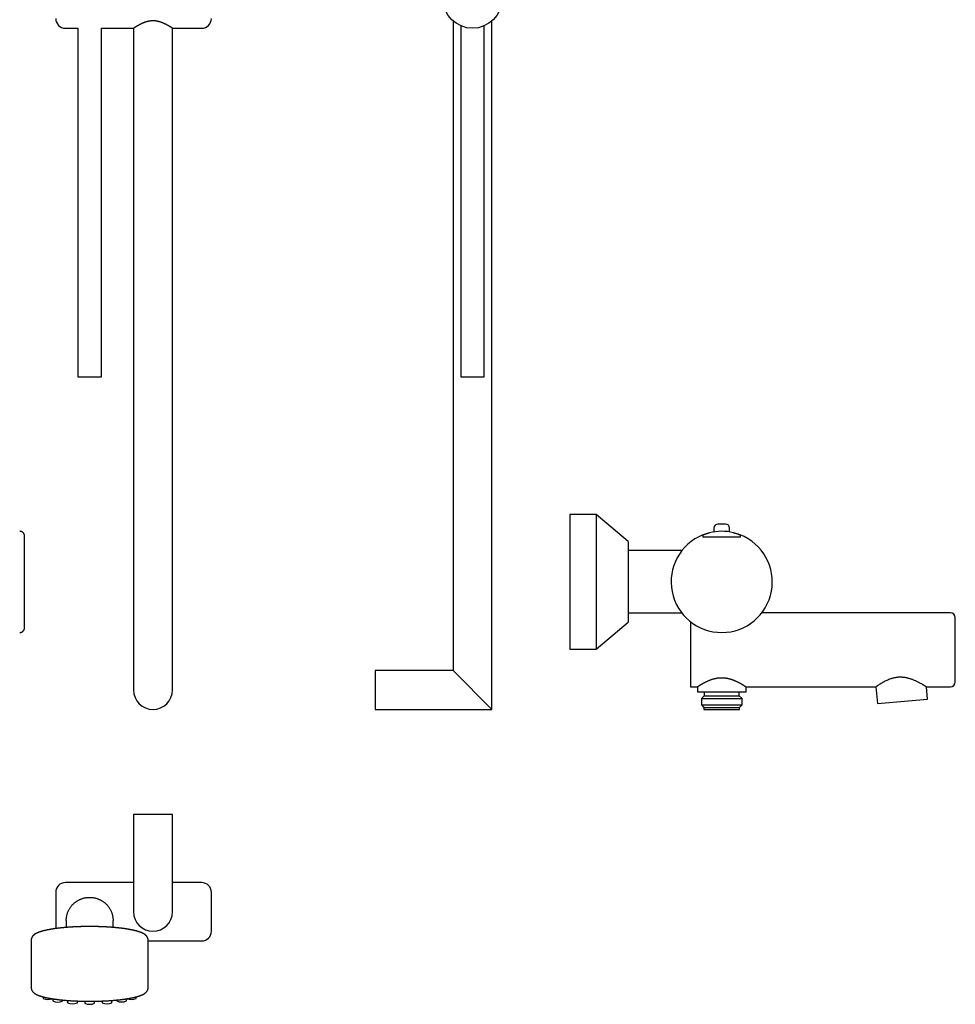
# Model space of a CAD drawing. Header units: millimetres. Extents: x 8 to 1188, y 12 to 1567.
# Tile 13 of 14: x 707 to 1188, y 745 to 1251. Entities that reach past the tile are written whole.
import ezdxf

# ---------------------------------------------------------------- set-up
doc = ezdxf.new("R2010")
doc.units = ezdxf.units.MM

msp = doc.modelspace()

# ---------------------------------------------------------------- linework, layer by layer
at = {"color": 7, "linetype": 'Continuous', "lineweight": 30}
for p, q in [((930, 1250.82), (930, 917)), ((950, 897), (950, 1250.82)), ((730.87, 1247), (737.32, 1247)), ((737.32, 1247), (737.32, 1067.9)), ((749.32, 1247), (765.87, 1247)), ((749.32, 1067.9), (749.32, 1247)), ((765.87, 1247), (765.87, 907)), ((785.87, 1247), (800.87, 1247)), ((785.87, 907), (785.87, 1247)), ((934, 1248.25), (934, 1067.9)), ((946, 1067.9), (946, 1248.25)), ((737.32, 1067.9), (749.32, 1067.9)), ((934, 1067.9), (946, 1067.9)), ((1003.44, 997.17), (990, 997.17)), ((990, 997.17), (990, 927.99)), ((1019.97, 983.31), (1003.44, 997.17)), ((1003.44, 997.17), (1003.44, 927.99)), ((1068.03, 992.17), (1066.03, 992.17)), ((1070.02, 992.17), (1068.03, 992.17)), ((1064.03, 990.17), (1064.03, 988.22)), ((1072.02, 988.2), (1072.02, 990.17)), ((1019.97, 983.31), (1019.97, 941.85)), ((1073.15, 985.45), (1062.83, 985.45)), ((1047.56, 978.6), (1019.97, 978.6)), ((1019.97, 946.56), (1047.46, 946.56)), ((1185.5, 946.65), (1088.58, 946.65)), ((1003.44, 927.99), (1019.97, 941.85)), ((1052, 942.01), (1052, 908.61)), ((1188, 911.11), (1188, 944.15)), ((990, 927.99), (1003.44, 927.99)), ((930, 917), (890, 917)), ((890, 917), (890, 897)), ((930, 917), (950, 897)), ((1052, 908.61), (1055.51, 908.61)), ((1055.51, 908.61), (1055.51, 906)), ((1055.51, 906), (1080.49, 906)), ((1058.99, 906), (1058.99, 903.99)), ((1077.01, 903.99), (1077.01, 906)), ((1080.49, 908.61), (1147.22, 908.61)), ((1080.49, 906), (1080.49, 908.61)), ((1147.22, 908.61), (1147.97, 900.06)), ((1173.17, 908.61), (1185.5, 908.61)), ((1173.72, 902.32), (1173.17, 908.61)), ((1058.99, 903.99), (1057.54, 902.54)), ((1057.54, 902.54), (1057.54, 899.36)), ((1057.54, 902.54), (1068, 902.54)), ((1058.99, 903.99), (1077.01, 903.99)), ((1068, 902.54), (1078.46, 902.54)), ((1078.46, 902.54), (1077.01, 903.99)), ((1078.46, 899.36), (1078.46, 902.54)), ((1147.97, 900.06), (1173.72, 902.32)), ((890, 897), (950, 897)), ((1057.54, 899.36), (1058.9, 898)), ((1057.54, 899.36), (1078.46, 899.36)), ((1058.9, 898), (1058.9, 897)), ((1058.9, 898), (1077.1, 898)), ((1058.9, 897), (1077.1, 897)), ((1077.1, 898), (1078.46, 899.36)), ((1077.1, 897), (1077.1, 898)), ((765.87, 843), (765.87, 793)), ((775.87, 843), (765.87, 843)), ((785.87, 843), (775.87, 843)), ((785.87, 793), (785.87, 843)), ((765.87, 808), (730.87, 808)), ((800.87, 808), (785.87, 808)), ((725.87, 803), (725.87, 784.38)), ((731.31, 788.59), (731.31, 784.96)), ((755.32, 784.96), (755.32, 788.59)), ((713.32, 778.56), (713.32, 753.89)), ((773.32, 753.89), (773.32, 778.56)), ((773.32, 778), (800.87, 778)), ((719.4, 749.29), (719.4, 748.47)), ((767.27, 748.49), (767.27, 749.3)), ((724.44, 748.28), (724.44, 747.16)), ((729.46, 747.16), (729.46, 747.66)), ((731.98, 747.44), (731.98, 746.29)), ((736.99, 746.29), (736.99, 747.15)), ((740.86, 747.05), (740.86, 745.99)), ((745.87, 745.99), (745.87, 747.05)), ((749.73, 747.16), (749.73, 746.3)), ((754.74, 746.3), (754.74, 747.45)), ((757.25, 747.67), (757.25, 747.18)), ((762.26, 747.18), (762.26, 748.29))]:
    msp.add_line(p, q, dxfattribs=at)
at = {"color": 7, "linetype": 'Continuous', "lineweight": 30, "flags": 128}
for points in [[(1147.22, 908.61), (1147.23, 908.62), (1147.25, 908.64), (1147.3, 908.67), (1147.36, 908.71), (1147.44, 908.77), (1147.54, 908.84), (1147.65, 908.92), (1147.79, 909.02), (1147.93, 909.12), (1148.09, 909.23), (1148.27, 909.35), (1148.46, 909.48), (1148.67, 909.62), (1148.89, 909.77), (1149.13, 909.93), (1149.39, 910.09), (1149.56, 910.2), (1149.74, 910.31), (1149.92, 910.42), (1150.12, 910.54), (1150.35, 910.68), (1150.6, 910.83), (1150.85, 910.98), (1151.12, 911.12), (1151.34, 911.25), (1151.57, 911.37), (1151.81, 911.5), (1152.05, 911.63), (1152.49, 911.84), (1152.94, 912.06), (1153.41, 912.27), (1153.89, 912.47), (1154.4, 912.67), (1154.93, 912.85), (1155.2, 912.94), (1155.47, 913.03), (1155.75, 913.11), (1156.03, 913.19), (1156.41, 913.28), (1156.8, 913.37), (1157.2, 913.45), (1157.6, 913.51), (1158.01, 913.57), (1158.42, 913.62), (1158.84, 913.65), (1159.26, 913.67), (1159.67, 913.68), (1160.08, 913.68), (1160.49, 913.66), (1160.9, 913.63), (1161.31, 913.59), (1161.73, 913.54), (1162.14, 913.48), (1162.54, 913.41), (1162.86, 913.35), (1163.17, 913.28), (1163.48, 913.2), (1163.79, 913.12), (1164.16, 913.02), (1164.52, 912.91), (1164.88, 912.8), (1165.23, 912.68), (1165.53, 912.58), (1165.81, 912.47), (1166.1, 912.36), (1166.38, 912.25), (1166.93, 912.02), (1167.47, 911.78), (1167.78, 911.64), (1168.09, 911.49), (1168.39, 911.34), (1168.68, 911.2), (1169.16, 910.95), (1169.39, 910.83), (1169.62, 910.71), (1170.03, 910.49), (1170.42, 910.27), (1170.79, 910.06), (1170.96, 909.96), (1171.14, 909.86), (1171.3, 909.76), (1171.47, 909.66), (1171.62, 909.57), (1171.77, 909.48), (1171.92, 909.39), (1172.06, 909.31), (1172.19, 909.23), (1172.31, 909.15), (1172.47, 909.05), (1172.6, 908.97), (1172.73, 908.89), (1172.84, 908.82), (1172.93, 908.76), (1173.01, 908.71), (1173.08, 908.67), (1173.12, 908.64), (1173.16, 908.62), (1173.17, 908.61), (1173.17, 908.61)], [(731.31, 788.59), (731.31, 788.9), (731.32, 789.21), (731.35, 789.52), (731.37, 789.82), (731.41, 790.13), (731.46, 790.44), (731.51, 790.74), (731.57, 791.05), (731.64, 791.35), (731.72, 791.65), (731.8, 791.95), (731.9, 792.24), (732, 792.54), (732.11, 792.83), (732.22, 793.11), (732.35, 793.4), (732.48, 793.68), (732.62, 793.96), (732.76, 794.23), (732.92, 794.5), (733.08, 794.77), (733.25, 795.03), (733.42, 795.29), (733.6, 795.54), (733.79, 795.79), (733.98, 796.03), (734.19, 796.27), (734.39, 796.5), (734.61, 796.73), (734.83, 796.95), (735.05, 797.17), (735.28, 797.38), (735.52, 797.58), (735.76, 797.78), (736.01, 797.97), (736.26, 798.16), (736.51, 798.33), (736.78, 798.51), (737.04, 798.67), (737.31, 798.83), (737.59, 798.98), (737.86, 799.13), (738.15, 799.26), (738.43, 799.39), (738.72, 799.51), (739.01, 799.63), (739.31, 799.74), (739.61, 799.84), (739.91, 799.93), (740.21, 800.01), (740.51, 800.09), (740.82, 800.16), (741.13, 800.22), (741.44, 800.27), (741.75, 800.31), (742.06, 800.35), (742.37, 800.38), (742.69, 800.4), (743, 800.41), (743.32, 800.41), (743.63, 800.41), (743.94, 800.4), (744.26, 800.38), (744.57, 800.35), (744.88, 800.31), (745.19, 800.27), (745.5, 800.22), (745.81, 800.16), (746.12, 800.09), (746.42, 800.01), (746.73, 799.93), (747.03, 799.84), (747.32, 799.74), (747.62, 799.63), (747.91, 799.51), (748.2, 799.39), (748.49, 799.26), (748.77, 799.13), (749.05, 798.98), (749.32, 798.83), (749.59, 798.67), (749.86, 798.51), (750.12, 798.33), (750.37, 798.16), (750.63, 797.97), (750.87, 797.78), (751.11, 797.58), (751.35, 797.38), (751.58, 797.17), (751.81, 796.95), (752.03, 796.73), (752.24, 796.5), (752.45, 796.27), (752.65, 796.03), (752.84, 795.79), (753.03, 795.54), (753.21, 795.29), (753.39, 795.03), (753.55, 794.77), (753.71, 794.5), (753.87, 794.23), (754.01, 793.96), (754.15, 793.68), (754.29, 793.4), (754.41, 793.11), (754.53, 792.83), (754.63, 792.54), (754.74, 792.24), (754.83, 791.95), (754.91, 791.65), (754.99, 791.35), (755.06, 791.05), (755.12, 790.74), (755.18, 790.44), (755.22, 790.13), (755.26, 789.82), (755.29, 789.52), (755.31, 789.21), (755.32, 788.9), (755.32, 788.59), (755.32, 788.59)]]:
    msp.add_lwpolyline(points, dxfattribs=at)
at = {"color": 7, "linetype": 'Continuous', "lineweight": 30}
msp.add_circle((940, 1262), 15, dxfattribs=at)
for centre, radius, start, end in [((730.87, 1252), 5, 180, 270), ((800.87, 1252), 5, 270, 0), ((1066.03, 990.17), 2, 90, 180), ((1070.02, 990.17), 2, 0, 90), ((1067.99, 962.52), 26, 111.857, 68.5404), ((1067.99, 962.52), 26, 76.5584, 103.8103), ((1185.5, 944.15), 2.5, 0, 90), ((1185.5, 911.11), 2.5, 270, 360), ((775.87, 907), 10, 180, 0), ((730.87, 803), 5, 90, 180), ((800.87, 803), 5, 0, 90), ((775.87, 793), 10, 180, 270), ((775.87, 793), 10, 270, 0), ((800.87, 783), 5, 270, 0), ((722.04, 755.11), 7.14, 248.3087, 287.887), ((726.95, 752.8), 6.16, 246.0118, 293.9882), ((734.49, 751.93), 6.16, 246.0118, 293.9882), ((737.8, 761.13), 14.05, 266.696, 272.6704), ((743.37, 751.62), 6.16, 246.0118, 293.9882), ((748.92, 761.13), 14.03, 267.4911, 273.3041), ((752.24, 751.93), 6.16, 246.0118, 293.9882), ((759.75, 752.81), 6.16, 246.0118, 293.9882), ((764.63, 755.15), 7.17, 252.345, 291.646)]:
    msp.add_arc(centre, radius, start, end, dxfattribs=at)
for points, knots in [([(785.87, 1247), (785.87, 1247), (785.86, 1247), (785.84, 1247.02), (785.81, 1247.04), (785.76, 1247.07), (785.7, 1247.11), (785.62, 1247.16), (785.53, 1247.22), (785.43, 1247.29), (785.31, 1247.37), (785.19, 1247.45), (785.05, 1247.53), (784.9, 1247.63), (784.74, 1247.73), (784.56, 1247.84), (784.38, 1247.95), (784.18, 1248.07), (783.97, 1248.2), (783.74, 1248.33), (783.5, 1248.47), (783.24, 1248.61), (782.98, 1248.75), (782.71, 1248.9), (782.42, 1249.04), (782.11, 1249.2), (781.78, 1249.35), (781.42, 1249.52), (781.06, 1249.68), (780.67, 1249.83), (780.28, 1249.98), (779.86, 1250.13), (779.44, 1250.27), (779.04, 1250.38), (778.69, 1250.47), (778.38, 1250.54), (778.06, 1250.61), (777.73, 1250.67), (777.41, 1250.72), (777.07, 1250.76), (776.73, 1250.79), (776.42, 1250.81), (776.13, 1250.82), (775.84, 1250.82), (775.51, 1250.82), (775.15, 1250.8), (774.79, 1250.77), (774.43, 1250.73), (774.07, 1250.68), (773.71, 1250.62), (773.36, 1250.54), (773.01, 1250.46), (772.67, 1250.37), (772.35, 1250.28), (772.03, 1250.18), (771.71, 1250.07), (771.4, 1249.96), (771.09, 1249.84), (770.79, 1249.72), (770.48, 1249.59), (770.17, 1249.45), (769.85, 1249.31), (769.55, 1249.16), (769.25, 1249.01), (768.96, 1248.86), (768.68, 1248.71), (768.41, 1248.56), (768.14, 1248.41), (767.87, 1248.26), (767.61, 1248.1), (767.37, 1247.95), (767.13, 1247.81), (766.92, 1247.68), (766.72, 1247.55), (766.53, 1247.44), (766.38, 1247.34), (766.26, 1247.26), (766.16, 1247.19), (766.07, 1247.13), (766, 1247.09), (765.94, 1247.05), (765.9, 1247.02), (765.87, 1247), (765.87, 1247), (765.87, 1247)], [0, 0, 0, 0, 0.011356, 0.022712, 0.034158, 0.045604, 0.057328, 0.069051, 0.080866, 0.092682, 0.104036, 0.115389, 0.126816, 0.138243, 0.149883, 0.161522, 0.173229, 0.184936, 0.197286, 0.209636, 0.222054, 0.234473, 0.247093, 0.259714, 0.2724, 0.285087, 0.299298, 0.313532, 0.32784, 0.342174, 0.356815, 0.371487, 0.38626, 0.401071, 0.411268, 0.421464, 0.431722, 0.44198, 0.452449, 0.462917, 0.473468, 0.484018, 0.492005, 0.500002, 0.511016, 0.52203, 0.533146, 0.544261, 0.555679, 0.567097, 0.57861, 0.590124, 0.601133, 0.612142, 0.623216, 0.634291, 0.645548, 0.656805, 0.668116, 0.679428, 0.692161, 0.704894, 0.717697, 0.730499, 0.743512, 0.756525, 0.769611, 0.782697, 0.797141, 0.811612, 0.826168, 0.840755, 0.855706, 0.870693, 0.885797, 0.900944, 0.913058, 0.925172, 0.937385, 0.949597, 0.962138, 0.974678, 0.987339, 1, 1, 1, 1]), ([(709.88, 986.02), (709.88, 986.08), (709.87, 986.22), (709.84, 986.45), (709.79, 986.68), (709.71, 986.92), (709.61, 987.15), (709.49, 987.37), (709.34, 987.58), (709.17, 987.77), (708.98, 987.95), (708.77, 988.1), (708.55, 988.23), (708.32, 988.34), (708.08, 988.42), (707.84, 988.48), (707.61, 988.51), (707.45, 988.52), (707.38, 988.52)], [0, 0, 0, 0, 0.049326, 0.109043, 0.170591, 0.233755, 0.29828, 0.362689, 0.427813, 0.493319, 0.558862, 0.62542, 0.6913, 0.756166, 0.819713, 0.881676, 0.941831, 1, 1, 1, 1]), ([(1058.31, 986.65), (1058.31, 986.65), (1058.31, 986.65), (1058.35, 986.67), (1058.4, 986.69), (1058.48, 986.72), (1058.58, 986.76), (1058.69, 986.8), (1058.83, 986.85), (1058.99, 986.91), (1059.16, 986.98), (1059.35, 987.04), (1059.56, 987.12), (1059.79, 987.19), (1060.03, 987.27), (1060.29, 987.36), (1060.57, 987.44), (1060.85, 987.52), (1061.15, 987.61), (1061.46, 987.69), (1061.67, 987.74), (1061.78, 987.77)], [0, 0, 0, 0, 0.0498409, 0.0998664, 0.1498971, 0.1997451, 0.2495014, 0.2994243, 0.3493568, 0.3991264, 0.4507131, 0.502464, 0.554222, 0.6058184, 0.6606396, 0.7156462, 0.7706534, 0.8254751, 0.8836143, 0.9418648, 1, 1, 1, 1]), ([(1058.31, 986.65), (1058.31, 986.65), (1058.31, 986.65), (1058.31, 986.62), (1058.31, 986.58), (1058.31, 986.52), (1058.31, 986.44), (1058.31, 986.36), (1058.31, 986.25), (1058.31, 986.13), (1058.31, 986), (1058.31, 985.86), (1058.31, 985.7), (1058.31, 985.56), (1058.31, 985.47), (1058.31, 985.45)], [0, 0, 0, 0, 0.07791, 0.156381, 0.236606, 0.317432, 0.395339, 0.473773, 0.553828, 0.634424, 0.714602, 0.795287, 0.877515, 0.960252, 1, 1, 1, 1]), ([(1074.03, 987.81), (1074.13, 987.78), (1074.33, 987.73), (1074.63, 987.66), (1074.93, 987.58), (1075.21, 987.49), (1075.49, 987.41), (1075.76, 987.33), (1076.01, 987.25), (1076.25, 987.17), (1076.48, 987.09), (1076.69, 987.02), (1076.87, 986.95), (1077.04, 986.89), (1077.18, 986.84), (1077.29, 986.8), (1077.38, 986.76), (1077.45, 986.74), (1077.49, 986.72), (1077.5, 986.72), (1077.5, 986.72)], [0, 0, 0, 0, 0.055844, 0.11189, 0.16794, 0.223791, 0.279613, 0.335632, 0.391648, 0.447467, 0.503643, 0.560034, 0.616414, 0.672574, 0.7267, 0.781047, 0.835381, 0.889491, 0.944746, 1, 1, 1, 1]), ([(1077.5, 986.72), (1077.5, 986.72), (1077.5, 986.71), (1077.5, 986.69), (1077.5, 986.64), (1077.5, 986.58), (1077.5, 986.51), (1077.5, 986.42), (1077.5, 986.32), (1077.5, 986.2), (1077.5, 986.07), (1077.5, 985.92), (1077.5, 985.76), (1077.5, 985.61), (1077.5, 985.5), (1077.5, 985.45)], [0, 0, 0, 0, 0.07568, 0.151902, 0.229828, 0.308335, 0.384012, 0.460201, 0.537966, 0.616259, 0.694069, 0.772373, 0.852181, 0.932485, 1, 1, 1, 1]), ([(709.88, 985.73), (709.88, 985.77), (709.88, 985.83), (709.88, 985.91), (709.88, 985.97), (709.88, 986), (709.88, 986.02), (709.88, 986.02), (709.88, 986.02)], [0, 0, 0, 0, 0.186353, 0.372498, 0.558593, 0.744794, 0.933939, 1, 1, 1, 1]), ([(709.88, 948.17), (709.88, 948.38), (709.88, 948.78), (709.88, 949.41), (709.88, 950.05), (709.88, 950.71), (709.88, 951.38), (709.88, 952.06), (709.88, 952.6), (709.88, 953), (709.88, 953.24), (709.88, 953.49), (709.88, 953.73), (709.88, 953.98), (709.88, 954.23), (709.88, 954.62), (709.88, 955.17), (709.88, 955.84), (709.88, 956.49), (709.88, 957.12), (709.88, 957.76), (709.88, 958.35), (709.88, 958.9), (709.88, 959.4), (709.88, 959.9), (709.88, 960.4), (709.88, 960.91), (709.88, 961.41), (709.88, 961.99), (709.88, 962.64), (709.88, 963.35), (709.88, 964.06), (709.88, 964.78), (709.88, 965.51), (709.88, 966.25), (709.88, 966.97), (709.88, 967.7), (709.88, 968.42), (709.88, 969.13), (709.88, 969.84), (709.88, 970.53), (709.88, 971.22), (709.88, 971.91), (709.88, 972.59), (709.88, 973.26), (709.88, 973.92), (709.88, 974.56), (709.88, 975.19), (709.88, 975.79), (709.88, 976.39), (709.88, 976.94), (709.88, 977.44), (709.88, 977.9), (709.88, 978.36), (709.88, 978.8), (709.88, 979.23), (709.88, 979.67), (709.88, 980.11), (709.88, 980.56), (709.88, 981), (709.88, 981.38), (709.88, 981.7), (709.88, 981.97), (709.88, 982.23), (709.88, 982.49), (709.88, 982.73), (709.88, 982.97), (709.88, 983.23), (709.88, 983.5), (709.88, 983.79), (709.88, 984.06), (709.88, 984.26), (709.88, 984.4), (709.88, 984.48), (709.88, 984.57), (709.88, 984.65), (709.88, 984.73), (709.88, 984.81), (709.88, 984.93), (709.88, 985.08), (709.88, 985.27), (709.88, 985.44), (709.88, 985.6), (709.88, 985.69), (709.88, 985.73)], [0, 0, 0, 0, 0.015773, 0.031504, 0.04721, 0.062906, 0.078611, 0.09434, 0.110111, 0.1156, 0.121083, 0.126558, 0.132028, 0.137493, 0.142954, 0.14841, 0.163402, 0.178386, 0.19177, 0.205169, 0.218594, 0.232056, 0.242422, 0.252778, 0.263127, 0.273474, 0.283825, 0.294183, 0.30478, 0.319439, 0.334086, 0.348734, 0.363398, 0.378635, 0.393851, 0.409061, 0.424281, 0.439604, 0.454707, 0.469798, 0.48489, 0.499999, 0.515391, 0.53076, 0.546124, 0.561498, 0.57681, 0.591762, 0.606702, 0.621643, 0.636601, 0.649051, 0.661485, 0.673913, 0.686341, 0.698779, 0.711001, 0.725241, 0.739469, 0.753699, 0.767943, 0.77774, 0.787517, 0.797276, 0.807021, 0.816758, 0.826489, 0.836219, 0.849602, 0.863001, 0.876426, 0.889888, 0.89484, 0.899787, 0.904729, 0.909667, 0.914601, 0.919532, 0.924461, 0.938003, 0.95154, 0.967662, 0.983809, 1, 1, 1, 1]), ([(1062.83, 985.45), (1062.64, 985.45), (1062.26, 985.45), (1061.69, 985.45), (1061.13, 985.45), (1060.56, 985.45), (1060, 985.45), (1059.48, 985.45), (1059.01, 985.45), (1058.63, 985.45), (1058.4, 985.45), (1058.31, 985.45)], [0, 0, 0, 0, 0.124182, 0.248361, 0.372864, 0.497361, 0.622589, 0.747806, 0.8423, 0.936786, 1, 1, 1, 1]), ([(1077.5, 985.45), (1077.41, 985.45), (1077.19, 985.45), (1076.84, 985.45), (1076.39, 985.45), (1075.89, 985.45), (1075.35, 985.45), (1074.8, 985.45), (1074.25, 985.45), (1073.7, 985.45), (1073.33, 985.45), (1073.15, 985.45)], [0, 0, 0, 0, 0.061691, 0.15453, 0.247375, 0.372017, 0.496668, 0.622274, 0.747884, 0.873941, 1, 1, 1, 1]), ([(709.88, 939.02), (709.88, 939.02), (709.88, 939.02), (709.88, 939.04), (709.88, 939.07), (709.88, 939.13), (709.88, 939.21), (709.88, 939.33), (709.88, 939.47), (709.88, 939.64), (709.88, 939.84), (709.88, 940.07), (709.88, 940.31), (709.88, 940.56), (709.88, 940.81), (709.88, 941.07), (709.88, 941.36), (709.88, 941.66), (709.88, 941.99), (709.88, 942.29), (709.88, 942.58), (709.88, 942.83), (709.88, 943.1), (709.88, 943.37), (709.88, 943.65), (709.88, 943.95), (709.88, 944.28), (709.88, 944.64), (709.88, 945.01), (709.88, 945.42), (709.88, 945.9), (709.88, 946.44), (709.88, 947), (709.88, 947.58), (709.88, 947.97), (709.88, 948.17)], [0, 0, 0, 0, 0.011783, 0.04398, 0.07619, 0.108439, 0.140757, 0.178467, 0.216085, 0.253655, 0.291223, 0.328833, 0.366529, 0.398182, 0.429767, 0.461311, 0.492839, 0.524378, 0.555955, 0.587596, 0.609834, 0.632037, 0.654212, 0.676371, 0.698521, 0.720672, 0.746792, 0.772941, 0.799133, 0.823885, 0.859122, 0.894316, 0.929503, 0.964718, 1, 1, 1, 1]), ([(707.38, 936.52), (707.45, 936.52), (707.61, 936.53), (707.84, 936.56), (708.08, 936.62), (708.31, 936.7), (708.54, 936.8), (708.76, 936.93), (708.97, 937.08), (709.16, 937.26), (709.33, 937.45), (709.48, 937.66), (709.61, 937.89), (709.71, 938.12), (709.79, 938.35), (709.84, 938.59), (709.87, 938.81), (709.88, 938.96), (709.88, 939.02)], [0, 0, 0, 0, 0.058043, 0.118064, 0.179885, 0.243286, 0.308002, 0.372551, 0.437763, 0.503302, 0.568821, 0.635299, 0.701044, 0.765724, 0.829041, 0.890736, 0.950592, 1, 1, 1, 1]), ([(1055.51, 908.61), (1055.51, 908.61), (1055.52, 908.62), (1055.54, 908.63), (1055.59, 908.66), (1055.64, 908.7), (1055.71, 908.74), (1055.78, 908.78), (1055.85, 908.83), (1055.95, 908.9), (1056.07, 908.97), (1056.21, 909.07), (1056.37, 909.16), (1056.54, 909.27), (1056.73, 909.39), (1056.94, 909.52), (1057.15, 909.65), (1057.39, 909.79), (1057.64, 909.94), (1057.91, 910.09), (1058.19, 910.26), (1058.5, 910.42), (1058.81, 910.6), (1059.14, 910.77), (1059.49, 910.95), (1059.85, 911.13), (1060.24, 911.32), (1060.65, 911.52), (1061.1, 911.71), (1061.56, 911.91), (1062.04, 912.1), (1062.54, 912.28), (1063.05, 912.46), (1063.5, 912.6), (1063.86, 912.7), (1064.17, 912.79), (1064.52, 912.87), (1064.91, 912.96), (1065.31, 913.04), (1065.72, 913.11), (1066.13, 913.17), (1066.55, 913.22), (1066.97, 913.25), (1067.39, 913.28), (1067.81, 913.29), (1068.23, 913.29), (1068.65, 913.27), (1069.07, 913.25), (1069.49, 913.21), (1069.91, 913.16), (1070.32, 913.1), (1070.73, 913.03), (1071.12, 912.95), (1071.5, 912.87), (1071.88, 912.77), (1072.25, 912.67), (1072.62, 912.56), (1072.98, 912.45), (1073.33, 912.33), (1073.71, 912.19), (1074.06, 912.06), (1074.39, 911.93), (1074.68, 911.81), (1074.97, 911.69), (1075.25, 911.56), (1075.53, 911.43), (1075.8, 911.3), (1076.06, 911.18), (1076.35, 911.03), (1076.68, 910.86), (1077.05, 910.67), (1077.41, 910.47), (1077.76, 910.28), (1078.1, 910.09), (1078.42, 909.9), (1078.72, 909.72), (1079, 909.55), (1079.24, 909.41), (1079.45, 909.28), (1079.62, 909.17), (1079.78, 909.07), (1079.93, 908.98), (1080.06, 908.89), (1080.17, 908.82), (1080.27, 908.76), (1080.35, 908.7), (1080.41, 908.66), (1080.45, 908.63), (1080.48, 908.62), (1080.48, 908.61), (1080.49, 908.61)], [0, 0, 0, 0, 0.011453, 0.022906, 0.03445, 0.045994, 0.05478, 0.063566, 0.07239, 0.081214, 0.093093, 0.104533, 0.115974, 0.127488, 0.139002, 0.150659, 0.162315, 0.174039, 0.185762, 0.198144, 0.210561, 0.222995, 0.235549, 0.24812, 0.26081, 0.273516, 0.286256, 0.300446, 0.314685, 0.328948, 0.343402, 0.357885, 0.372573, 0.387294, 0.394689, 0.402089, 0.412333, 0.422577, 0.432883, 0.443189, 0.453636, 0.464082, 0.474608, 0.485133, 0.495387, 0.505641, 0.515975, 0.52631, 0.536807, 0.547305, 0.557882, 0.568459, 0.578341, 0.588238, 0.598232, 0.608227, 0.618271, 0.628315, 0.63845, 0.648596, 0.660467, 0.669427, 0.678386, 0.687371, 0.696356, 0.705416, 0.714476, 0.723561, 0.732645, 0.744831, 0.759022, 0.773262, 0.787527, 0.801979, 0.816459, 0.831138, 0.845849, 0.860625, 0.872072, 0.883519, 0.895038, 0.906557, 0.918236, 0.929915, 0.941683, 0.95345, 0.965041, 0.976631, 0.988316, 1, 1, 1, 1]), ([(805.87, 783), (805.87, 783), (805.87, 783.01), (805.87, 783.03), (805.87, 783.05), (805.87, 783.06), (805.87, 783.07), (805.87, 783.08), (805.87, 783.09), (805.87, 783.1), (805.87, 783.11), (805.87, 783.13), (805.87, 783.14), (805.87, 783.16), (805.87, 783.18), (805.87, 783.21), (805.87, 783.24), (805.87, 783.27), (805.87, 783.3), (805.87, 783.33), (805.87, 783.35), (805.87, 783.36), (805.87, 783.37), (805.87, 783.38), (805.87, 783.38), (805.87, 783.39), (805.87, 783.39), (805.87, 783.4), (805.87, 783.44), (805.87, 783.53), (805.87, 783.69), (805.87, 783.86), (805.87, 784.05), (805.87, 784.26), (805.87, 784.49), (805.87, 784.74), (805.87, 784.98), (805.87, 785.23), (805.87, 785.48), (805.87, 785.76), (805.87, 786.05), (805.87, 786.35), (805.87, 786.65), (805.87, 786.94), (805.87, 787.26), (805.87, 787.59), (805.87, 787.93), (805.87, 788.3), (805.87, 788.69), (805.87, 789.11), (805.87, 789.48), (805.87, 789.81), (805.87, 790.08), (805.87, 790.27), (805.87, 790.37), (805.87, 790.4), (805.87, 790.42), (805.87, 790.45), (805.87, 790.48), (805.87, 790.51), (805.87, 790.54), (805.87, 790.57), (805.87, 790.6), (805.87, 790.65), (805.87, 790.72), (805.87, 790.79), (805.87, 790.87), (805.87, 790.95), (805.87, 791.05), (805.87, 791.15), (805.87, 791.26), (805.87, 791.39), (805.87, 791.53), (805.87, 791.66), (805.87, 791.78), (805.87, 791.91), (805.87, 792.18), (805.87, 792.48), (805.87, 792.74), (805.87, 792.84), (805.87, 792.87), (805.87, 792.89), (805.87, 792.92), (805.87, 792.95), (805.87, 792.97), (805.87, 793), (805.87, 793.03), (805.87, 793.08), (805.87, 793.16), (805.87, 793.26), (805.87, 793.38), (805.87, 793.52), (805.87, 793.64), (805.87, 793.74), (805.87, 793.83), (805.87, 793.93), (805.87, 794.03), (805.87, 794.13), (805.87, 794.24), (805.87, 794.34), (805.87, 794.51), (805.87, 794.74), (805.87, 795.01), (805.87, 795.2), (805.87, 795.3), (805.87, 795.32), (805.87, 795.35), (805.87, 795.38), (805.87, 795.41), (805.87, 795.43), (805.87, 795.46), (805.87, 795.49), (805.87, 795.54), (805.87, 795.61), (805.87, 795.7), (805.87, 795.82), (805.87, 795.95), (805.87, 796.06), (805.87, 796.15), (805.87, 796.23), (805.87, 796.32), (805.87, 796.42), (805.87, 796.51), (805.87, 796.61), (805.87, 796.7), (805.87, 796.83), (805.87, 796.99), (805.87, 797.17), (805.87, 797.35), (805.87, 797.53), (805.87, 797.74), (805.87, 797.99), (805.87, 798.25), (805.87, 798.42), (805.87, 798.52), (805.87, 798.54), (805.87, 798.56), (805.87, 798.59), (805.87, 798.61), (805.87, 798.63), (805.87, 798.65), (805.87, 798.68), (805.87, 798.7), (805.87, 798.73), (805.87, 798.77), (805.87, 798.82), (805.87, 798.89), (805.87, 798.96), (805.87, 799.05), (805.87, 799.14), (805.87, 799.24), (805.87, 799.34), (805.87, 799.42), (805.87, 799.49), (805.87, 799.54), (805.87, 799.6), (805.87, 799.66), (805.87, 799.73), (805.87, 799.79), (805.87, 799.86), (805.87, 799.98), (805.87, 800.14), (805.87, 800.33), (805.87, 800.51), (805.87, 800.68), (805.87, 800.84), (805.87, 801.04), (805.87, 801.26), (805.87, 801.5), (805.87, 801.72), (805.87, 801.91), (805.87, 802.06), (805.87, 802.18), (805.87, 802.26), (805.87, 802.34), (805.87, 802.41), (805.87, 802.48), (805.87, 802.54), (805.87, 802.62), (805.87, 802.72), (805.87, 802.79), (805.87, 802.83), (805.87, 802.85), (805.87, 802.86), (805.87, 802.88), (805.87, 802.89), (805.87, 802.9), (805.87, 802.91), (805.87, 802.92), (805.87, 802.93), (805.87, 802.95), (805.87, 802.96), (805.87, 802.97), (805.87, 802.98), (805.87, 802.99), (805.87, 802.99), (805.87, 803), (805.87, 803), (805.87, 803), (805.87, 803)], [0, 0, 0, 0, 0.014165, 0.028331, 0.031511, 0.034692, 0.037872, 0.041053, 0.044233, 0.046139, 0.04799, 0.050404, 0.053381, 0.05692, 0.061022, 0.065687, 0.070573, 0.074954, 0.078946, 0.082423, 0.085386, 0.086161, 0.086891, 0.087577, 0.088218, 0.088815, 0.089367, 0.089874, 0.090337, 0.104648, 0.11896, 0.133271, 0.147583, 0.161894, 0.176206, 0.190517, 0.204829, 0.21684, 0.229275, 0.242134, 0.255418, 0.269126, 0.280874, 0.292917, 0.305254, 0.317886, 0.330812, 0.344033, 0.35837, 0.372707, 0.387042, 0.396501, 0.40596, 0.414284, 0.415218, 0.416153, 0.417087, 0.418021, 0.418955, 0.41989, 0.420824, 0.421526, 0.422736, 0.424454, 0.42668, 0.428883, 0.431427, 0.434311, 0.437538, 0.44095, 0.443322, 0.448591, 0.453405, 0.457319, 0.460988, 0.465254, 0.46952, 0.486584, 0.494093, 0.494935, 0.495778, 0.496621, 0.497464, 0.498307, 0.49915, 0.499992, 0.500885, 0.502231, 0.504695, 0.507947, 0.511985, 0.51681, 0.520721, 0.523678, 0.526505, 0.5292, 0.532825, 0.536182, 0.539274, 0.542855, 0.546512, 0.555654, 0.564796, 0.572841, 0.573744, 0.574647, 0.57555, 0.576453, 0.577356, 0.578259, 0.579162, 0.580007, 0.581297, 0.583677, 0.58683, 0.590757, 0.595457, 0.599268, 0.602141, 0.604886, 0.607502, 0.611018, 0.614272, 0.617265, 0.620739, 0.624286, 0.63062, 0.636954, 0.643288, 0.649622, 0.655956, 0.6661, 0.676244, 0.685171, 0.686048, 0.686925, 0.687802, 0.688679, 0.689555, 0.690432, 0.691309, 0.692186, 0.692928, 0.694103, 0.695713, 0.697756, 0.700233, 0.703143, 0.706487, 0.710265, 0.714801, 0.718731, 0.722056, 0.724916, 0.727098, 0.728887, 0.731832, 0.734776, 0.737721, 0.740665, 0.74361, 0.752864, 0.762118, 0.77038, 0.778642, 0.786905, 0.795167, 0.809462, 0.823385, 0.836937, 0.850118, 0.862929, 0.869956, 0.876866, 0.883659, 0.890336, 0.896895, 0.903338, 0.909663, 0.923829, 0.937995, 0.941175, 0.944355, 0.947535, 0.950716, 0.953896, 0.955768, 0.957584, 0.959978, 0.962949, 0.966499, 0.970626, 0.97533, 0.980173, 0.984476, 0.989649, 0.993961, 0.997411, 1, 1, 1, 1]), ([(743.32, 785.42), (743.24, 785.42), (743.01, 785.42), (742.63, 785.42), (742.18, 785.42), (741.73, 785.42), (741.28, 785.41), (740.83, 785.4), (740.38, 785.4), (739.93, 785.39), (739.49, 785.38), (739.04, 785.37), (738.59, 785.35), (738.15, 785.34), (737.71, 785.33), (737.27, 785.31), (736.83, 785.29), (736.39, 785.27), (735.95, 785.25), (735.52, 785.23), (735.08, 785.21), (734.65, 785.19), (734.22, 785.16), (733.8, 785.14), (733.37, 785.11), (732.95, 785.08), (732.53, 785.05), (732.11, 785.02), (731.7, 784.99), (731.28, 784.96), (730.88, 784.92), (730.47, 784.89), (730.07, 784.85), (729.67, 784.82), (729.27, 784.78), (728.88, 784.74), (728.48, 784.7), (728.1, 784.65), (727.71, 784.61), (727.33, 784.57), (726.96, 784.52), (726.59, 784.48), (726.22, 784.43), (725.85, 784.38), (725.49, 784.33), (725.14, 784.28), (724.78, 784.23), (724.44, 784.18), (724.09, 784.12), (723.75, 784.07), (723.42, 784.01), (723.09, 783.95), (722.76, 783.9), (722.44, 783.84), (722.12, 783.78), (721.81, 783.72), (721.5, 783.65), (721.2, 783.59), (720.9, 783.53), (720.61, 783.46), (720.32, 783.39), (720.04, 783.32), (719.76, 783.26), (719.48, 783.19), (719.21, 783.11), (718.95, 783.04), (718.69, 782.97), (718.44, 782.89), (718.19, 782.81), (717.94, 782.73), (717.7, 782.65), (717.46, 782.57), (717.23, 782.49), (717, 782.4), (716.78, 782.31), (716.56, 782.22), (716.35, 782.12), (716.14, 782.03), (715.93, 781.92), (715.73, 781.82), (715.53, 781.71), (715.34, 781.6), (715.15, 781.48), (714.98, 781.36), (714.81, 781.24), (714.66, 781.12), (714.52, 781), (714.39, 780.89), (714.28, 780.77), (714.17, 780.66), (714.06, 780.53), (713.96, 780.41), (713.87, 780.28), (713.78, 780.15), (713.71, 780.02), (713.63, 779.88), (713.57, 779.75), (713.51, 779.61), (713.46, 779.48), (713.42, 779.34), (713.39, 779.2), (713.36, 779.06), (713.34, 778.91), (713.32, 778.77), (713.32, 778.65), (713.32, 778.58), (713.32, 778.56)], [0, 0, 0, 0, 0.005227, 0.015156, 0.025086, 0.035015, 0.044945, 0.054875, 0.064806, 0.074737, 0.084668, 0.094601, 0.104534, 0.114468, 0.124403, 0.134339, 0.144276, 0.154214, 0.164154, 0.174095, 0.184038, 0.193983, 0.20393, 0.213878, 0.223829, 0.233782, 0.243737, 0.253695, 0.263656, 0.273619, 0.283586, 0.293556, 0.30353, 0.313508, 0.323489, 0.333475, 0.343465, 0.35346, 0.363461, 0.373466, 0.383478, 0.393495, 0.40352, 0.413551, 0.42359, 0.433637, 0.443692, 0.453757, 0.463831, 0.473916, 0.484012, 0.49412, 0.504242, 0.514377, 0.524527, 0.534694, 0.544878, 0.555082, 0.565306, 0.575552, 0.585823, 0.59612, 0.606447, 0.616805, 0.627197, 0.637628, 0.6481, 0.658618, 0.669187, 0.679811, 0.690496, 0.701249, 0.712076, 0.722985, 0.733983, 0.745077, 0.756273, 0.767576, 0.778983, 0.790486, 0.802061, 0.813659, 0.825188, 0.836543, 0.847611, 0.85829, 0.867471, 0.876243, 0.884629, 0.892658, 0.901204, 0.909384, 0.917225, 0.924771, 0.93206, 0.939129, 0.946008, 0.952725, 0.959306, 0.965772, 0.972143, 0.978436, 0.984667, 0.990852, 0.997002, 1, 1, 1, 1]), ([(773.32, 778.56), (773.31, 778.6), (773.31, 778.68), (773.31, 778.82), (773.29, 778.96), (773.27, 779.09), (773.24, 779.23), (773.2, 779.37), (773.16, 779.5), (773.11, 779.63), (773.05, 779.76), (772.99, 779.89), (772.93, 780.01), (772.85, 780.14), (772.78, 780.26), (772.69, 780.38), (772.6, 780.49), (772.5, 780.61), (772.4, 780.73), (772.28, 780.84), (772.16, 780.95), (772.03, 781.07), (771.9, 781.18), (771.75, 781.29), (771.59, 781.41), (771.42, 781.52), (771.24, 781.63), (771.05, 781.74), (770.85, 781.85), (770.64, 781.95), (770.43, 782.05), (770.22, 782.15), (770, 782.25), (769.78, 782.34), (769.55, 782.43), (769.32, 782.52), (769.08, 782.6), (768.84, 782.69), (768.59, 782.77), (768.34, 782.85), (768.09, 782.92), (767.83, 783), (767.57, 783.07), (767.3, 783.15), (767.02, 783.22), (766.75, 783.29), (766.46, 783.36), (766.18, 783.42), (765.88, 783.49), (765.59, 783.56), (765.29, 783.62), (764.98, 783.68), (764.67, 783.75), (764.35, 783.81), (764.03, 783.87), (763.71, 783.92), (763.38, 783.98), (763.05, 784.04), (762.71, 784.09), (762.37, 784.15), (762.02, 784.2), (761.67, 784.25), (761.31, 784.31), (760.96, 784.36), (760.59, 784.4), (760.23, 784.45), (759.85, 784.5), (759.48, 784.55), (759.1, 784.59), (758.72, 784.63), (758.33, 784.68), (757.95, 784.72), (757.55, 784.76), (757.16, 784.8), (756.76, 784.83), (756.36, 784.87), (755.95, 784.91), (755.54, 784.94), (755.13, 784.97), (754.72, 785.01), (754.3, 785.04), (753.88, 785.07), (753.46, 785.1), (753.04, 785.12), (752.61, 785.15), (752.18, 785.18), (751.75, 785.2), (751.32, 785.22), (750.89, 785.24), (750.45, 785.26), (750.01, 785.28), (749.57, 785.3), (749.13, 785.32), (748.69, 785.33), (748.25, 785.35), (747.8, 785.36), (747.36, 785.37), (746.91, 785.38), (746.46, 785.39), (746.02, 785.4), (745.57, 785.41), (745.12, 785.41), (744.67, 785.42), (744.22, 785.42), (743.77, 785.42), (743.47, 785.42), (743.32, 785.42)], [0, 0, 0, 0, 0.0048898, 0.0110091, 0.0171317, 0.0232701, 0.0294371, 0.0356464, 0.0419124, 0.0482507, 0.0546783, 0.0612137, 0.0678773, 0.0746914, 0.0816804, 0.0888714, 0.0962938, 0.1039794, 0.1119623, 0.1202783, 0.1289632, 0.1380503, 0.147566, 0.1575236, 0.1679153, 0.1787047, 0.189825, 0.2011853, 0.2126859, 0.2242357, 0.2357479, 0.2471841, 0.2585243, 0.2697608, 0.2808938, 0.2919278, 0.3028691, 0.3137252, 0.3245035, 0.3352109, 0.3458542, 0.3564393, 0.3669718, 0.3774565, 0.3878979, 0.3982998, 0.4086658, 0.4189991, 0.4293025, 0.4395785, 0.4498294, 0.4600572, 0.4702639, 0.4804509, 0.49062, 0.5007724, 0.5109093, 0.521032, 0.5311414, 0.5412385, 0.5513241, 0.561399, 0.571464, 0.5815197, 0.5915667, 0.6016056, 0.611637, 0.6216612, 0.6316787, 0.6416901, 0.6516955, 0.6616955, 0.6716903, 0.6816803, 0.6916657, 0.7016468, 0.711624, 0.7215973, 0.7315671, 0.7415336, 0.7514969, 0.7614572, 0.7714148, 0.7813699, 0.7913224, 0.8012728, 0.8112209, 0.8211671, 0.8311115, 0.8410541, 0.8509951, 0.8609346, 0.8708728, 0.8808097, 0.8907455, 0.9006802, 0.9106139, 0.9205468, 0.930479, 0.9404105, 0.9503414, 0.9602719, 0.970202, 0.9801317, 0.9900613, 1, 1, 1, 1]), ([(713.32, 753.89), (713.32, 753.85), (713.32, 753.77), (713.33, 753.64), (713.34, 753.5), (713.37, 753.36), (713.39, 753.22), (713.43, 753.09), (713.47, 752.95), (713.52, 752.82), (713.58, 752.69), (713.64, 752.56), (713.7, 752.44), (713.78, 752.32), (713.86, 752.2), (713.94, 752.08), (714.03, 751.96), (714.13, 751.84), (714.23, 751.73), (714.35, 751.61), (714.47, 751.5), (714.6, 751.39), (714.74, 751.27), (714.89, 751.16), (715.05, 751.05), (715.22, 750.93), (715.4, 750.82), (715.59, 750.71), (715.78, 750.6), (715.99, 750.5), (716.2, 750.4), (716.41, 750.3), (716.63, 750.2), (716.86, 750.11), (717.08, 750.02), (717.32, 749.94), (717.55, 749.85), (717.79, 749.77), (718.04, 749.69), (718.29, 749.61), (718.54, 749.53), (718.8, 749.45), (719.07, 749.38), (719.33, 749.31), (719.61, 749.24), (719.89, 749.17), (720.17, 749.1), (720.46, 749.03), (720.75, 748.96), (721.04, 748.9), (721.35, 748.83), (721.65, 748.77), (721.96, 748.71), (722.28, 748.65), (722.6, 748.59), (722.92, 748.53), (723.25, 748.47), (723.59, 748.41), (723.92, 748.36), (724.27, 748.3), (724.61, 748.25), (724.96, 748.2), (725.32, 748.15), (725.68, 748.1), (726.04, 748.05), (726.41, 748), (726.78, 747.95), (727.15, 747.91), (727.53, 747.86), (727.91, 747.82), (728.3, 747.78), (728.69, 747.74), (729.08, 747.7), (729.47, 747.66), (729.87, 747.62), (730.27, 747.58), (730.68, 747.55), (731.09, 747.51), (731.5, 747.48), (731.91, 747.45), (732.33, 747.41), (732.75, 747.38), (733.17, 747.36), (733.59, 747.33), (734.02, 747.3), (734.45, 747.28), (734.88, 747.25), (735.31, 747.23), (735.74, 747.21), (736.18, 747.19), (736.62, 747.17), (737.06, 747.15), (737.5, 747.13), (737.94, 747.12), (738.38, 747.11), (738.83, 747.09), (739.27, 747.08), (739.72, 747.07), (740.17, 747.06), (740.62, 747.05), (741.07, 747.05), (741.51, 747.04), (741.96, 747.04), (742.41, 747.03), (742.86, 747.03), (743.17, 747.03), (743.32, 747.03)], [0, 0, 0, 0, 0.004893, 0.011012, 0.017135, 0.023273, 0.02944, 0.035649, 0.041915, 0.048254, 0.054681, 0.061217, 0.06788, 0.074694, 0.081683, 0.088874, 0.096297, 0.103982, 0.111965, 0.120281, 0.128966, 0.138053, 0.147569, 0.157526, 0.167918, 0.178707, 0.189827, 0.201188, 0.212688, 0.224238, 0.23575, 0.247186, 0.258527, 0.269763, 0.280896, 0.29193, 0.302871, 0.313727, 0.324506, 0.335213, 0.345856, 0.356441, 0.366974, 0.377458, 0.3879, 0.398302, 0.408668, 0.419001, 0.429304, 0.43958, 0.449831, 0.460059, 0.470265, 0.480453, 0.490622, 0.500774, 0.510911, 0.521033, 0.531143, 0.54124, 0.551325, 0.5614, 0.571465, 0.581521, 0.591568, 0.601607, 0.611638, 0.621662, 0.63168, 0.641691, 0.651697, 0.661697, 0.671691, 0.681681, 0.691667, 0.701648, 0.711625, 0.721598, 0.731568, 0.741534, 0.751498, 0.761458, 0.771416, 0.781371, 0.791323, 0.801273, 0.811222, 0.821168, 0.831112, 0.841055, 0.850996, 0.860935, 0.870873, 0.88081, 0.890746, 0.90068, 0.910614, 0.920547, 0.930479, 0.940411, 0.950342, 0.960272, 0.970202, 0.980132, 0.990061, 1, 1, 1, 1]), ([(743.32, 747.03), (743.39, 747.03), (743.62, 747.03), (744, 747.03), (744.45, 747.03), (744.9, 747.04), (745.35, 747.04), (745.8, 747.05), (746.25, 747.06), (746.7, 747.07), (747.15, 747.08), (747.59, 747.09), (748.04, 747.1), (748.48, 747.11), (748.92, 747.13), (749.36, 747.14), (749.8, 747.16), (750.24, 747.18), (750.68, 747.2), (751.11, 747.22), (751.55, 747.24), (751.98, 747.27), (752.41, 747.29), (752.84, 747.32), (753.26, 747.34), (753.68, 747.37), (754.1, 747.4), (754.52, 747.43), (754.93, 747.46), (755.35, 747.49), (755.76, 747.53), (756.16, 747.56), (756.57, 747.6), (756.97, 747.64), (757.36, 747.68), (757.76, 747.72), (758.15, 747.76), (758.53, 747.8), (758.92, 747.84), (759.3, 747.89), (759.67, 747.93), (760.04, 747.98), (760.41, 748.02), (760.78, 748.07), (761.14, 748.12), (761.49, 748.17), (761.85, 748.22), (762.19, 748.28), (762.54, 748.33), (762.88, 748.39), (763.21, 748.44), (763.54, 748.5), (763.87, 748.56), (764.19, 748.62), (764.51, 748.68), (764.82, 748.74), (765.13, 748.8), (765.43, 748.86), (765.73, 748.93), (766.02, 748.99), (766.31, 749.06), (766.59, 749.13), (766.87, 749.2), (767.15, 749.27), (767.42, 749.34), (767.68, 749.41), (767.94, 749.49), (768.2, 749.56), (768.45, 749.64), (768.69, 749.72), (768.93, 749.8), (769.17, 749.88), (769.4, 749.97), (769.63, 750.05), (769.85, 750.14), (770.07, 750.23), (770.29, 750.33), (770.5, 750.43), (770.7, 750.53), (770.9, 750.63), (771.1, 750.74), (771.29, 750.86), (771.48, 750.97), (771.66, 751.09), (771.82, 751.22), (771.98, 751.34), (772.11, 751.45), (772.24, 751.57), (772.35, 751.68), (772.46, 751.8), (772.57, 751.92), (772.67, 752.05), (772.76, 752.18), (772.85, 752.31), (772.93, 752.44), (773, 752.57), (773.06, 752.7), (773.12, 752.84), (773.17, 752.98), (773.21, 753.12), (773.24, 753.26), (773.27, 753.4), (773.29, 753.54), (773.31, 753.68), (773.32, 753.8), (773.31, 753.87), (773.31, 753.89)], [0, 0, 0, 0, 0.005227, 0.015156, 0.025086, 0.035015, 0.044945, 0.054875, 0.064806, 0.074737, 0.084668, 0.094601, 0.104534, 0.114468, 0.124403, 0.134339, 0.144276, 0.154214, 0.164154, 0.174095, 0.184038, 0.193983, 0.203929, 0.213878, 0.223828, 0.233781, 0.243737, 0.253695, 0.263655, 0.273619, 0.283586, 0.293556, 0.30353, 0.313507, 0.323489, 0.333475, 0.343465, 0.35346, 0.36346, 0.373466, 0.383477, 0.393495, 0.403519, 0.41355, 0.423589, 0.433636, 0.443691, 0.453756, 0.46383, 0.473915, 0.484011, 0.49412, 0.504241, 0.514376, 0.524527, 0.534693, 0.544878, 0.555081, 0.565305, 0.575551, 0.585822, 0.59612, 0.606446, 0.616804, 0.627197, 0.637627, 0.648099, 0.658617, 0.669186, 0.67981, 0.690495, 0.701248, 0.712075, 0.722984, 0.733982, 0.745076, 0.756272, 0.767575, 0.778982, 0.790485, 0.80206, 0.813658, 0.825187, 0.836542, 0.84761, 0.858289, 0.867469, 0.876242, 0.884627, 0.892657, 0.901203, 0.909383, 0.917224, 0.92477, 0.932059, 0.939127, 0.946006, 0.952724, 0.959305, 0.965771, 0.972142, 0.978435, 0.984666, 0.99085, 0.997001, 1, 1, 1, 1])]:
    msp.add_open_spline(points, degree=3, knots=knots, dxfattribs=at)

doc.saveas('drawing.dxf')
